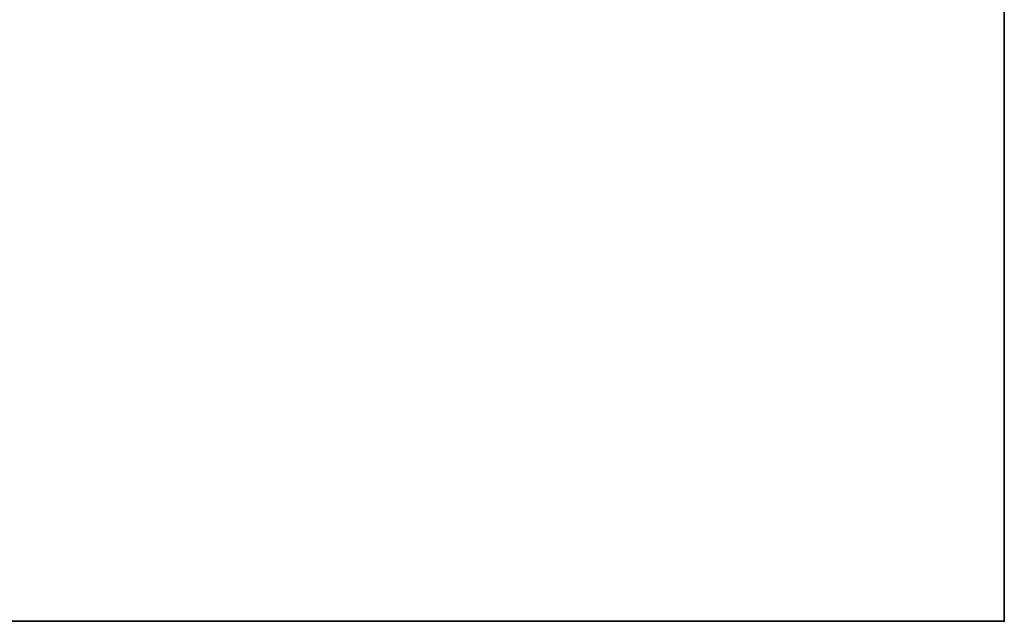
# Model space of a CAD drawing. Header units: millimetres. Extents: x -490 to 6690, y -115 to 132.
# Tile 179 of 256: x 406 to 490, y -6 to 45. Entities that reach past the tile are written whole.
import ezdxf

# ---------------------------------------------------------------- set-up
doc = ezdxf.new("R2010")
doc.units = ezdxf.units.MM
doc.layers.add('151', color=7, linetype='Continuous', true_color=0xffffff)

# ---------------------------------------------------------------- blocks, each defined once
blk = doc.blocks.new('UG_SURFACE_001')
at = {"layer": '151', "color": 252, "linetype": 'Continuous', "lineweight": 35}
for points in [[(490, -6.2, 2202), (490, 113.2, 2202), (-490, 113.2, 2202), (-490, -6.2, 2202)], [(340, -6.2, -8), (340, 113.2, -8), (490, 113.2, -8), (490, -6.2, -8)], [(490, -6.2, -8), (490, 113.2, -8), (490, 113.2, 2202), (490, -6.2, 2202)], [(490, -6.2, 2202), (-490, -6.2, 2202), (-340, -6.2, 2052), (340, -6.2, 2052)], [(340, -6.2, 2052), (340, -6.2, -8), (490, -6.2, -8), (490, -6.2, 2202)]]:
    blk.add_3dface(points, dxfattribs=at)

msp = doc.modelspace()

# ---------------------------------------------------------------- linework, layer by layer
at = {"layer": '151', "color": 253, "linetype": 'Continuous', "lineweight": -3}
for p, q in [((490, -6.2, 2202), (490, 113.2, 2202)), ((490, 113.2, -8), (490, -6.2, -8)), ((-490, -6.2, 2202), (490, -6.2, 2202)), ((340, -6.2, -8), (490, -6.2, -8)), ((490, -6.2, 2202), (490, -6.2, -8))]:
    msp.add_line(p, q, dxfattribs=at)

# ---------------------------------------------------------------- block references
msp.add_blockref('UG_SURFACE_001', (0, 0), dxfattribs=at)

doc.saveas('drawing.dxf')
